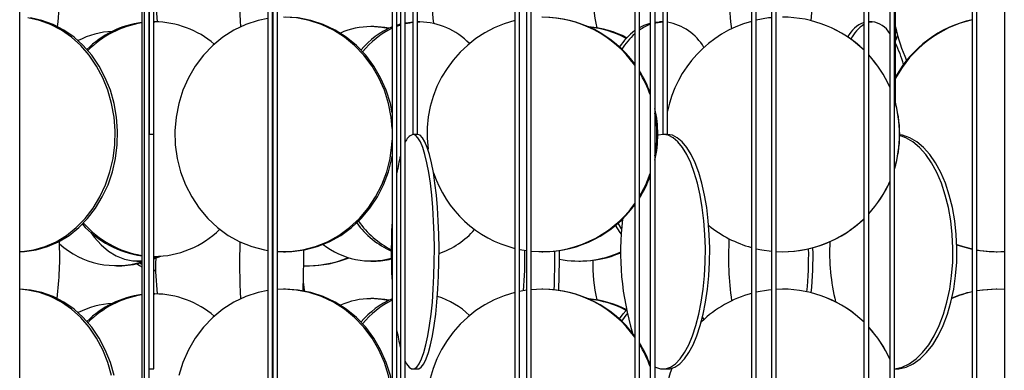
# Model space of a CAD drawing. Header units: millimetres. Extents: x 495 to 2657, y 518 to 2595.
# Tile 41 of 96: x 745 to 850, y 2210 to 2247. Entities that reach past the tile are written whole.
import ezdxf

# ---------------------------------------------------------------- set-up
doc = ezdxf.new("R2010")
doc.units = ezdxf.units.MM

msp = doc.modelspace()

# ---------------------------------------------------------------- linework, layer by layer
at = {"color": 7, "linetype": 'Continuous', "lineweight": 25}
for p, q in [((744.92, 2132.55), (744.92, 2574.8)), ((757.93, 2574.8), (757.93, 2190.05)), ((758.2, 2574.8), (758.2, 2120.05)), ((758.7, 2120.05), (758.7, 2574.8)), ((758.72, 2574.8), (758.72, 2235.05)), ((759.22, 2235.05), (759.22, 2574.8)), ((771.36, 2574.8), (771.36, 2177.55)), ((771.86, 2177.55), (771.86, 2574.8)), ((771.91, 2574.8), (771.91, 2132.55)), ((772.41, 2132.55), (772.41, 2574.8)), ((784.65, 2574.8), (784.65, 2190.05)), ((785.15, 2190.05), (785.15, 2574.8)), ((785.52, 2574.8), (785.52, 2120.05)), ((786.02, 2120.05), (786.02, 2574.8)), ((786.84, 2574.8), (786.84, 2235.05)), ((787.34, 2235.05), (787.34, 2574.8)), ((797.72, 2574.8), (797.72, 2177.55)), ((798.22, 2177.55), (798.22, 2574.8)), ((798.96, 2574.8), (798.96, 2132.55)), ((799.46, 2132.55), (799.46, 2574.8)), ((810.51, 2574.8), (810.51, 2190.05)), ((811.01, 2190.05), (811.01, 2574.8)), ((812.17, 2574.8), (812.17, 2120.05)), ((812.67, 2120.05), (812.67, 2574.8)), ((813.51, 2574.8), (813.51, 2235.05)), ((814.01, 2235.05), (814.01, 2574.8)), ((822.95, 2574.8), (822.95, 2177.55)), ((823.45, 2177.55), (823.45, 2574.8)), ((825.1, 2574.8), (825.1, 2132.55)), ((825.6, 2132.55), (825.6, 2574.8)), ((834.96, 2574.8), (834.96, 2190.05)), ((835.46, 2190.05), (835.46, 2574.8)), ((837.71, 2574.8), (837.71, 2120.05)), ((838.21, 2120.05), (838.21, 2574.8)), ((838.33, 2238.34), (838.33, 2574.8)), ((846.5, 2574.8), (846.5, 2177.55)), ((847, 2177.55), (847, 2574.8)), ((849.93, 2574.8), (849.93, 2132.55)), ((759.31, 2247.05), (759.22, 2247.05)), ((759.22, 2247.05), (759.31, 2247.05)), ((782.67, 2246.55), (782.37, 2246.55)), ((785.15, 2246.71), (785.52, 2246.82)), ((787.59, 2247.05), (787.34, 2247.05)), ((787.34, 2247.04), (787.59, 2247.05)), ((812.67, 2247.02), (813.15, 2247.05)), ((813.51, 2247.05), (813.15, 2247.05)), ((835.83, 2247.05), (835.46, 2247.05)), ((835.46, 2247), (835.83, 2247.05)), ((838.33, 2245.82), (838.42, 2246.1)), ((759.22, 2235.05), (758.72, 2235.05)), ((758.72, 2210.05), (758.72, 2235.05)), ((759.22, 2210.05), (759.22, 2235.05)), ((786.84, 2235.05), (786.84, 2235.05)), ((787.34, 2235.05), (786.84, 2235.05)), ((813.53, 2235.05), (813.51, 2235.05)), ((814.01, 2235.05), (813.53, 2235.05)), ((771.8, 2222.62), (771.91, 2222.61)), ((773.06, 2222.55), (773.25, 2222.55)), ((800.61, 2222.55), (800.71, 2222.55)), ((826.27, 2222.55), (826.27, 2222.55)), ((849.05, 2222.55), (849.14, 2222.55)), ((757.41, 2221.55), (757.81, 2221.55)), ((757.75, 2221.34), (757.93, 2221.21)), ((757.81, 2221.55), (757.93, 2221.55)), ((759.22, 2221.77), (759.96, 2222.07)), ((759.22, 2222.05), (759.31, 2222.05)), ((759.22, 2221.92), (759.52, 2222.05)), ((782.37, 2221.55), (782.67, 2221.55)), ((804.53, 2221.55), (804.72, 2221.55)), ((755.23, 2221.05), (755.51, 2221.05)), ((759.22, 2220.62), (759.41, 2220.59)), ((759.22, 2220.56), (759.41, 2220.55)), ((775.55, 2221.05), (775.67, 2221.05)), ((759.31, 2218.05), (759.22, 2218.05)), ((759.22, 2218.05), (759.31, 2218.05)), ((773.06, 2218.55), (772.35, 2218.53)), ((773.25, 2218.55), (773.06, 2218.55)), ((798.96, 2218.43), (798.22, 2218.31)), ((800.61, 2218.55), (799.46, 2218.49)), ((800.71, 2218.55), (800.61, 2218.55)), ((826.27, 2218.55), (825.6, 2218.53)), ((826.27, 2218.55), (826.27, 2218.55)), ((849.14, 2218.55), (849.05, 2218.55)), ((849.93, 2218.52), (849.14, 2218.55)), ((782.67, 2217.55), (782.37, 2217.55)), ((817.73, 2215.54), (817.89, 2215.32)), ((812.09, 2210.7), (812.17, 2210.63)), ((758.72, 2210.05), (759.22, 2210.05)), ((786.84, 2210.05), (787.33, 2210.05)), ((813.53, 2210.05), (813.99, 2210.05)), ((838.21, 2210.05), (838.29, 2210.05))]:
    msp.add_line(p, q, dxfattribs=at)
at = {"color": 7, "linetype": 'Continuous', "lineweight": 25, "flags": 128}
for points in [[(744.91, 2263.55), (745.41, 2263.46), (745.91, 2263.2), (746.39, 2262.77), (746.86, 2262.17), (747.29, 2261.42), (747.7, 2260.52), (748.06, 2259.49), (748.38, 2258.34), (748.65, 2257.08), (748.87, 2255.75), (749.03, 2254.34), (749.13, 2252.89), (749.18, 2251.42), (749.16, 2249.94), (749.09, 2248.47), (748.96, 2247.05), (748.9, 2246.57)], [(822.95, 2262.33), (822.83, 2262.17), (822.4, 2261.42), (821.99, 2260.52), (821.63, 2259.49), (821.31, 2258.34), (821.04, 2257.08), (820.82, 2255.75), (820.66, 2254.34), (820.56, 2252.89), (820.51, 2251.42), (820.53, 2249.94), (820.6, 2248.47), (820.73, 2247.05), (820.83, 2246.3)], [(829.32, 2247.17), (829.44, 2248.47), (829.51, 2249.94), (829.53, 2251.42), (829.48, 2252.89), (829.38, 2254.34), (829.22, 2255.75), (829, 2257.08), (828.73, 2258.34), (828.41, 2259.49), (828.05, 2260.52), (827.64, 2261.42), (827.21, 2262.17), (826.74, 2262.77), (826.52, 2262.99)], [(744.92, 2222.56), (745.16, 2222.57), (746.4, 2222.75), (747.62, 2223.09), (748.79, 2223.61), (749.9, 2224.29), (750.94, 2225.11), (751.88, 2226.08), (752.73, 2227.17), (753.46, 2228.38), (754.06, 2229.67), (754.53, 2231.05), (754.86, 2232.47), (755.04, 2233.94), (755.08, 2235.42), (754.97, 2236.89), (754.71, 2238.34), (754.31, 2239.75), (753.77, 2241.08), (753.11, 2242.34), (752.32, 2243.49), (751.42, 2244.52), (750.43, 2245.42), (749.35, 2246.17), (748.21, 2246.77), (747.01, 2247.2), (745.78, 2247.46)], [(744.92, 2222.55), (745.43, 2222.57), (746.67, 2222.75), (747.89, 2223.09), (749.06, 2223.61), (750.17, 2224.29), (751.21, 2225.11), (752.15, 2226.08), (753, 2227.17), (753.72, 2228.38), (754.33, 2229.67), (754.8, 2231.05), (755.13, 2232.47), (755.31, 2233.94), (755.35, 2235.42), (755.24, 2236.89), (754.98, 2238.34), (754.58, 2239.75), (754.04, 2241.08), (753.38, 2242.34), (752.59, 2243.49), (751.69, 2244.52), (750.7, 2245.42), (749.62, 2246.17), (748.48, 2246.77), (747.28, 2247.2), (746.05, 2247.46)], [(784.65, 2235.67), (784.53, 2236.89), (784.25, 2238.34), (783.81, 2239.75), (783.22, 2241.08), (782.49, 2242.34), (781.62, 2243.49), (780.63, 2244.52), (779.54, 2245.42), (778.36, 2246.17), (777.1, 2246.77), (775.78, 2247.2), (774.43, 2247.46), (773.06, 2247.55)], [(784.65, 2237.36), (784.44, 2238.34), (784, 2239.75), (783.4, 2241.08), (782.67, 2242.34), (781.81, 2243.49), (780.82, 2244.52), (779.73, 2245.42), (778.54, 2246.17), (777.29, 2246.77), (775.97, 2247.2), (774.62, 2247.46), (773.25, 2247.55)], [(825.1, 2247.49), (824.79, 2247.46), (823.45, 2247.23)], [(771.36, 2247.41), (770.33, 2247.2), (769.02, 2246.77), (767.76, 2246.17), (766.58, 2245.42), (765.49, 2244.52), (764.5, 2243.49), (763.63, 2242.34), (762.9, 2241.08), (762.31, 2239.75), (761.87, 2238.34), (761.59, 2236.89), (761.46, 2235.42), (761.5, 2233.94), (761.71, 2232.47), (762.07, 2231.05), (762.59, 2229.67), (763.25, 2228.38), (764.05, 2227.17), (764.98, 2226.08), (766.02, 2225.11), (767.16, 2224.29), (768.38, 2223.61), (769.67, 2223.09), (771.01, 2222.75), (771.36, 2222.68)], [(784.2, 2246.33), (783.54, 2246.46), (782.37, 2246.55)], [(784.3, 2246.38), (783.85, 2246.46), (782.67, 2246.55)], [(785.15, 2246.59), (785.45, 2246.7), (785.52, 2246.72)], [(786.02, 2246.93), (786.17, 2246.96), (786.84, 2247.04)], [(786.02, 2246.86), (786.51, 2246.96), (786.84, 2247.01)], [(811.01, 2246.44), (811.52, 2246.7), (812.17, 2246.92)], [(812.67, 2246.94), (812.75, 2246.96), (813.51, 2247.05)], [(838.33, 2245.04), (838.38, 2245.17), (838.54, 2245.61)], [(786.02, 2210.88), (786.17, 2210.59), (786.44, 2210.25), (786.71, 2210.07), (786.98, 2210.07), (787.25, 2210.25), (787.51, 2210.59), (787.77, 2211.11), (788.01, 2211.79), (788.24, 2212.61), (788.44, 2213.58), (788.63, 2214.67), (788.79, 2215.88), (788.92, 2217.17), (789.02, 2218.55), (789.09, 2219.97), (789.13, 2221.44), (789.14, 2222.92), (789.12, 2224.39), (789.06, 2225.84), (788.97, 2227.25), (788.85, 2228.58), (788.71, 2229.84), (788.54, 2230.99), (788.34, 2232.02), (788.13, 2232.92), (787.89, 2233.67), (787.64, 2234.27), (787.38, 2234.7), (787.12, 2234.96), (786.84, 2235.05), (786.84, 2235.05)], [(787.33, 2210.05), (787.47, 2210.07), (787.74, 2210.25), (788.01, 2210.59), (788.26, 2211.11), (788.5, 2211.79), (788.73, 2212.61), (788.93, 2213.58), (789.12, 2214.67), (789.28, 2215.88), (789.41, 2217.17), (789.51, 2218.55), (789.58, 2219.97), (789.62, 2221.44), (789.63, 2222.92), (789.61, 2224.39), (789.55, 2225.84), (789.46, 2227.25), (789.35, 2228.58), (789.2, 2229.84), (789.03, 2230.99), (788.83, 2232.02), (788.62, 2232.92), (788.38, 2233.67), (788.13, 2234.27), (787.87, 2234.7), (787.61, 2234.96), (787.33, 2235.05), (787.33, 2235.05)], [(812.67, 2210.28), (812.73, 2210.25), (813.26, 2210.07), (813.8, 2210.07), (814.33, 2210.25), (814.85, 2210.59), (815.35, 2211.11), (815.82, 2211.79), (816.27, 2212.61), (816.67, 2213.58), (817.03, 2214.67), (817.35, 2215.88), (817.6, 2217.17), (817.81, 2218.55), (817.95, 2219.97), (818.03, 2221.44), (818.04, 2222.92), (817.99, 2224.39), (817.88, 2225.84), (817.71, 2227.25), (817.48, 2228.58), (817.2, 2229.84), (816.86, 2230.99), (816.48, 2232.02), (816.05, 2232.92), (815.59, 2233.67), (815.1, 2234.27), (814.59, 2234.7), (814.06, 2234.96), (813.53, 2235.05), (813.53, 2235.05)], [(813.53, 2235.05), (812.99, 2234.96), (812.97, 2234.95)], [(813.99, 2210.05), (814.26, 2210.07), (814.79, 2210.25), (815.31, 2210.59), (815.81, 2211.11), (816.29, 2211.79), (816.73, 2212.61), (817.14, 2213.58), (817.5, 2214.67), (817.81, 2215.88), (818.07, 2217.17), (818.27, 2218.55), (818.41, 2219.97), (818.49, 2221.44), (818.51, 2222.92), (818.46, 2224.39), (818.35, 2225.84), (818.18, 2227.25), (817.95, 2228.58), (817.66, 2229.84), (817.33, 2230.99), (816.94, 2232.02), (816.52, 2232.92), (816.06, 2233.67), (815.57, 2234.27), (815.05, 2234.7), (814.53, 2234.96), (813.99, 2235.05), (813.99, 2235.05)], [(838.21, 2210.06), (838.26, 2210.07), (839.03, 2210.25), (839.79, 2210.59), (840.52, 2211.11), (841.21, 2211.79), (841.86, 2212.61), (842.45, 2213.58), (842.98, 2214.67), (843.43, 2215.88), (843.81, 2217.17), (844.1, 2218.55), (844.31, 2219.97), (844.42, 2221.44), (844.44, 2222.92), (844.38, 2224.39), (844.21, 2225.84), (843.97, 2227.25), (843.63, 2228.58), (843.21, 2229.84), (842.72, 2230.99), (842.16, 2232.02), (841.54, 2232.92), (840.87, 2233.67), (840.16, 2234.27), (839.41, 2234.7), (838.77, 2234.93)], [(838.29, 2210.05), (838.68, 2210.07), (839.46, 2210.25), (840.21, 2210.59), (840.95, 2211.11), (841.64, 2211.79), (842.29, 2212.61), (842.88, 2213.58), (843.4, 2214.67), (843.86, 2215.88), (844.23, 2217.17), (844.53, 2218.55), (844.73, 2219.97), (844.85, 2221.44), (844.87, 2222.92), (844.8, 2224.39), (844.64, 2225.84), (844.39, 2227.25), (844.05, 2228.58), (843.64, 2229.84), (843.15, 2230.99), (842.59, 2232.02), (841.97, 2232.92), (841.3, 2233.67), (840.58, 2234.27), (839.84, 2234.7), (839.07, 2234.96), (838.77, 2235.02)], [(772.41, 2222.57), (773.75, 2222.57), (775.11, 2222.75), (776.45, 2223.09), (777.74, 2223.61), (778.96, 2224.29), (780.1, 2225.11), (781.14, 2226.08), (782.07, 2227.17), (782.87, 2228.38), (783.53, 2229.67), (784.05, 2231.05), (784.41, 2232.47), (784.61, 2233.94), (784.65, 2234.43)], [(773.25, 2222.55), (773.93, 2222.57), (775.3, 2222.75), (776.63, 2223.09), (777.92, 2223.61), (779.15, 2224.29), (780.29, 2225.11), (781.33, 2226.08), (782.25, 2227.17), (783.06, 2228.38), (783.72, 2229.67), (784.24, 2231.05), (784.6, 2232.47), (784.65, 2232.73)], [(811.01, 2228.42), (811.68, 2229.67), (812.17, 2230.87)], [(809.1, 2224.99), (808.74, 2225.58), (808.73, 2225.59)], [(752.49, 2224.59), (752.85, 2224.11), (753.59, 2223.29), (754.38, 2222.61), (755.21, 2222.09), (756.08, 2221.75), (756.96, 2221.57), (757.85, 2221.57), (757.93, 2221.58)], [(809.06, 2224.45), (808.95, 2224.61), (808.45, 2225.36)], [(844.86, 2223.33), (845.54, 2223.09), (846.5, 2222.84)], [(844.86, 2223.29), (845.45, 2223.09), (846.5, 2222.82)], [(798.29, 2222.78), (798.45, 2222.75), (798.96, 2222.66)], [(823.45, 2222.87), (824.05, 2222.75), (825.1, 2222.6)], [(847, 2222.72), (848.32, 2222.57), (849.05, 2222.55)], [(757.42, 2221.26), (757.67, 2221.09), (757.93, 2220.95)], [(775.3, 2218.35), (775.28, 2218.47), (775.16, 2219.35)], [(754.98, 2209.34), (754.58, 2210.75), (754.04, 2212.08), (753.38, 2213.34), (752.59, 2214.49), (751.69, 2215.52), (750.7, 2216.42), (749.62, 2217.17), (748.48, 2217.77), (747.28, 2218.2), (746.05, 2218.46), (744.92, 2218.55)], [(754.71, 2209.34), (754.31, 2210.75), (753.77, 2212.08), (753.11, 2213.34), (752.32, 2214.49), (751.42, 2215.52), (750.43, 2216.42), (749.35, 2217.17), (748.21, 2217.77), (747.01, 2218.2), (745.78, 2218.46), (744.92, 2218.54)], [(771.36, 2218.41), (770.33, 2218.2), (769.02, 2217.77), (767.76, 2217.17), (766.58, 2216.42), (765.49, 2215.52), (764.5, 2214.49), (763.63, 2213.34), (762.9, 2212.08), (762.31, 2210.75), (761.87, 2209.34)], [(784.65, 2206.67), (784.53, 2207.89), (784.25, 2209.34), (783.81, 2210.75), (783.22, 2212.08), (782.49, 2213.34), (781.62, 2214.49), (780.63, 2215.52), (779.54, 2216.42), (778.36, 2217.17), (777.1, 2217.77), (775.78, 2218.2), (774.43, 2218.46), (773.06, 2218.55)], [(784.65, 2208.36), (784.44, 2209.34), (784, 2210.75), (783.4, 2212.08), (782.67, 2213.34), (781.81, 2214.49), (780.82, 2215.52), (779.73, 2216.42), (778.54, 2217.17), (777.29, 2217.77), (775.97, 2218.2), (774.62, 2218.46), (773.25, 2218.55)], [(825.1, 2218.49), (824.79, 2218.46), (823.45, 2218.23)], [(849.14, 2218.55), (847.68, 2218.46), (847, 2218.36)], [(849.05, 2218.55), (847.59, 2218.46), (847, 2218.37)], [(784.2, 2217.33), (783.54, 2217.46), (782.37, 2217.55)], [(784.3, 2217.38), (783.85, 2217.46), (782.67, 2217.55)], [(808.87, 2215.38), (809.28, 2215.92), (809.61, 2216.29)], [(809.12, 2215.14), (809.7, 2215.92), (809.7, 2215.92)]]:
    msp.add_lwpolyline(points, dxfattribs=at)
at = {"color": 7, "linetype": 'Continuous', "lineweight": 25}
for centre, radius, start, end in [((853.33, 2250.51), 84.98, 175.5663, 182.6967), ((784.41, 2250.04), 25.01, 178.1796, 186.8911), ((819.44, 2250.54), 30.62, 178.8355, 186.8445), ((825.15, 2250.51), 19.13, 179.6556, 192.3962), ((800.58, 2235.36), 12.19, 35.4429, 89.8362), ((800.68, 2235.36), 12.18, 36.2154, 89.8395), ((826.27, 2235.05), 12.5, 45.8973, 89.9997), ((826.27, 2235.05), 12.5, 45.9355, 89.9997), ((759.23, 2236.9), 10.16, 97.3557, 134.7788), ((759.55, 2236.74), 10.33, 99.0688, 135.5123), ((759.21, 2237.06), 9.99, 49.739, 89.4366), ((782.39, 2238.42), 8.12, 90.159, 113.8505), ((788.05, 2238.47), 8.74, 112.8969, 140.4657), ((788.56, 2238.25), 9.02, 115.731, 141.6739), ((787.38, 2239.33), 7.72, 44.5568, 88.3901), ((800.84, 2235.1), 12.49, 104.4746, 187.5301), ((804.69, 2235.59), 10.96, 62.913, 85.25), ((804.5, 2235.58), 10.97, 62.2759, 84.0097), ((813.94, 2242.13), 4.99, 110.7541, 125.9443), ((826.27, 2235.05), 12.5, 105.4036, 168.6491), ((812.95, 2241.37), 5.75, 30.9117, 79.3991), ((836.06, 2244.02), 3.17, 110.2847, 153.515), ((837.24, 2243.37), 4.11, 123.5791, 153.5397), ((835.53, 2244.55), 2.52, 30.2954, 83.3121), ((849.12, 2235.23), 12.32, 102.2602, 151.0649), ((849.21, 2235.22), 12.34, 102.7026, 151.8609), ((854.51, 2249.85), 16.52, 191.6833, 204.7145), ((755.28, 2236.97), 9.08, 93.16, 117.1576), ((815.14, 2240.07), 7.61, 127.486, 145.4842), ((815.9, 2239.76), 8.07, 131.9516, 147.144), ((825.76, 2238.76), 13.93, 15.6301, 25.5342), ((826.27, 2235.05), 12.5, 23.8114, 42.6536), ((826.26, 2235.05), 12.5, 23.7433, 42.613), ((800.36, 2235.09), 12.6, 20.4618, 32.3491), ((800.26, 2235.09), 12.61, 19.1544, 31.5057), ((826.27, 2235.05), 12.5, 342.7223, 17.2777), ((826.26, 2235.05), 12.5, 342.8151, 17.1849), ((800.23, 2235.05), 12.74, 347.5011, 12.4989), ((800.13, 2235.05), 12.74, 349.7314, 10.2686), ((787.29, 2233.78), 1.34, 109.4314, 161.0465), ((806.77, 2227.4), 21.92, 165.8294, 170.6304), ((800.74, 2234.87), 12.34, 198.5619, 255.852), ((800.37, 2235), 12.59, 327.6454, 339.5437), ((826.26, 2235.05), 12.5, 317.387, 336.2567), ((826.27, 2235.05), 12.5, 317.3464, 336.1885), ((800.59, 2234.72), 12.17, 264.6473, 324.5878), ((800.68, 2234.74), 12.19, 270.1719, 323.7732), ((759.28, 2232.33), 10.3, 221.7046, 262.4555), ((759.62, 2232.49), 10.48, 221.0821, 260.7108), ((788.41, 2231.11), 9.34, 216.0566, 245.5708), ((788.87, 2231.24), 9.52, 214.8082, 242.9647), ((850.52, 2222.55), 65.98, 176.8391, 183.1609), ((838.76, 2222.54), 29.77, 173.2983, 196.9535), ((826.27, 2235.05), 12.5, 266.9661, 314.1027), ((826.27, 2235.05), 12.5, 270.0004, 314.0644), ((759.22, 2232.06), 10.01, 270.034, 314.6019), ((786.95, 2230.44), 8.51, 288.3881, 319.6072), ((826.27, 2235.05), 12.5, 230.9756, 254.5975), ((714.17, 2222.03), 35.01, 352.6723, 2.6537), ((755.23, 2230.19), 9.13, 228.3371, 287.1857), ((857.02, 2221.55), 88.66, 178.6653, 182.6058), ((782.37, 2229.83), 8.27, 231.8895, 285.2998), ((855.61, 2222.05), 35.1, 176.9274, 187.7635), ((853.88, 2222.52), 22.59, 177.2368, 193.6216), ((670.53, 2222.04), 104.67, 357.997, 0.3757), ((767.95, 2221.55), 30.84, 354.109, 2.1289), ((697.23, 2222.04), 104.75, 358.0574, 0.3149), ((697.77, 2222.04), 104.7, 358.0234, 0.3491), ((804.53, 2232.41), 10.86, 259.0483, 294.3656), ((804.71, 2232.44), 10.89, 270.0486, 293.2796), ((793.45, 2222.04), 35.61, 353.9314, 1.318), ((793.94, 2222.04), 35.59, 353.7532, 1.504), ((849.14, 2234.68), 12.13, 259.8471, 273.7262), ((755.5, 2229.9), 8.85, 270.0377, 285.8949), ((784.41, 2221.04), 25.01, 178.1796, 186.8911), ((775.54, 2232.84), 11.79, 268.297, 292.1044), ((775.67, 2232.84), 11.79, 270.0182, 291.8261), ((782.67, 2229.53), 7.98, 270.0395, 283.6677), ((825.15, 2221.51), 19.13, 179.6556, 192.3962), ((759.21, 2208.06), 9.99, 49.739, 89.4366), ((800.84, 2206.1), 12.49, 104.4746, 187.5301), ((800.58, 2206.36), 12.19, 35.4429, 89.8362), ((800.68, 2206.36), 12.18, 36.2154, 89.8395), ((826.27, 2206.05), 12.5, 105.4026, 133.8185), ((826.27, 2206.05), 12.5, 45.8973, 89.9997), ((826.27, 2206.05), 12.5, 45.9355, 89.9997), ((849.15, 2206.37), 12.18, 102.559, 113.3217), ((849.06, 2206.37), 12.18, 102.1443, 112.8355), ((755.28, 2207.97), 9.08, 93.16, 117.1576), ((759.23, 2207.9), 10.16, 97.3557, 134.7788), ((759.55, 2207.74), 10.33, 99.0688, 135.5123), ((782.39, 2209.42), 8.12, 90.159, 113.8505), ((788.05, 2209.47), 8.74, 112.8969, 140.4657), ((788.56, 2209.25), 9.02, 115.731, 141.6739), ((787.08, 2209.9), 8.23, 45.2121, 73.2176), ((804.69, 2206.59), 10.96, 63.4032, 85.2518), ((804.5, 2206.58), 10.97, 62.2759, 84.0097), ((805.49, 2217.43), 20.61, 189.2176, 194.3226), ((826.27, 2206.05), 12.5, 23.8114, 42.6536), ((826.26, 2206.05), 12.5, 23.7433, 42.613), ((800.36, 2206.09), 12.6, 20.4618, 32.3491), ((800.26, 2206.09), 12.61, 19.1544, 31.5057), ((826.27, 2206.05), 12.5, 161.0359, 180)]:
    msp.add_arc(centre, radius, start, end, dxfattribs=at)

doc.saveas('drawing.dxf')
